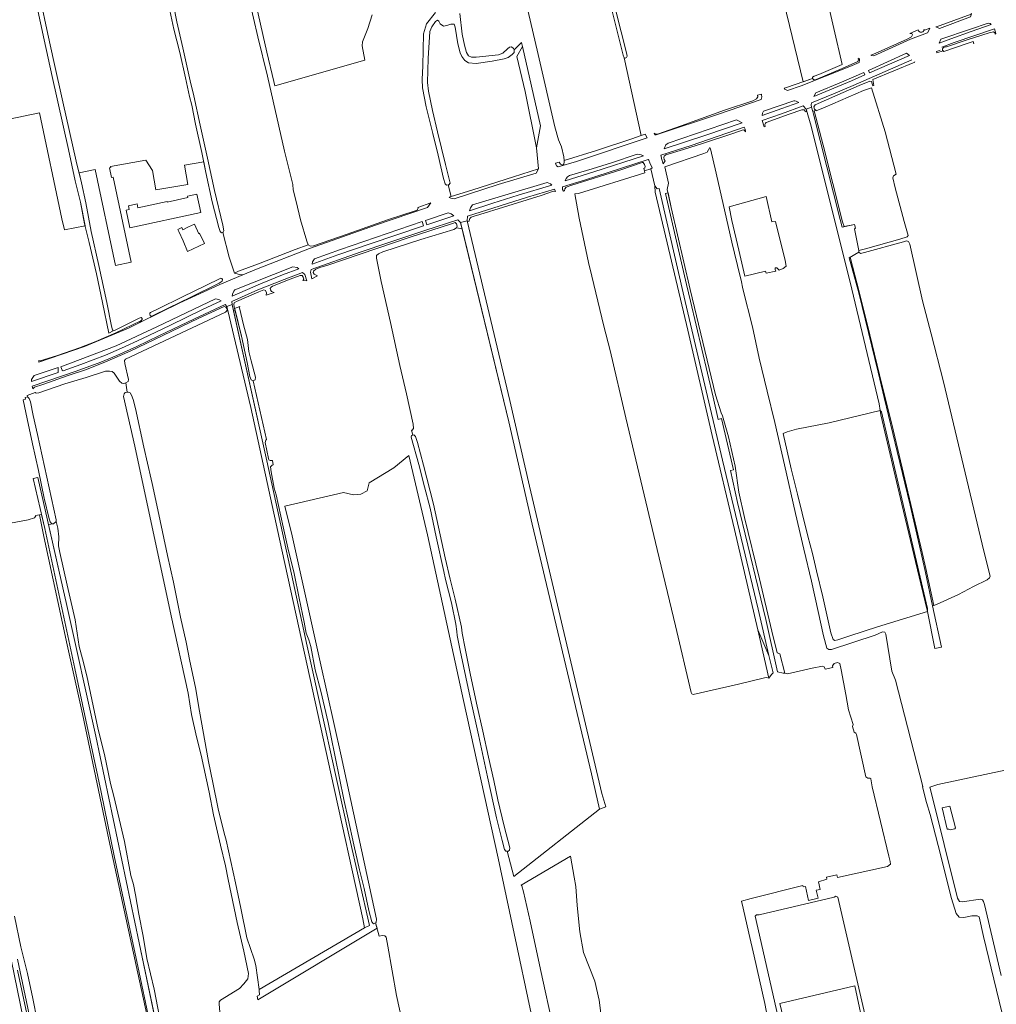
# Model space of a CAD drawing. Header units: metres. Extents: x 209813 to 223847, y 571801 to 587119.
# Tile 218 of 256: x 219084 to 219602, y 575962 to 576484. Entities that reach past the tile are written whole.
import ezdxf

# ---------------------------------------------------------------- set-up
doc = ezdxf.new("R2010")
doc.units = ezdxf.units.M
for name, color, linetype, lineweight in [('B-RO-GK-BESCHOEIING-G', 8, 'GK-BESCHOEIING', 0), ('B-RO-GR-BOUWLAND-GV', 8, 'Continuous', 0), ('B-RO-GR-GRAS-GV', 8, 'Continuous', 0), ('B-RO-GR-GROENVOORZIENING-GV', 8, 'Continuous', 0), ('B-RO-OG-TERREIN_CULTUURSCHEIDING-GV', 8, 'Continuous', 0), ('B-RO-OG-WATER_GREPPEL-GV', 8, 'Continuous', 0), ('B-RO-OG-WEG-GV', 8, 'Continuous', 0), ('B-RO-VH-ONVERHARD-GV', 8, 'Continuous', 0), ('B-RO-VH-VERHARDING_PUIN-GV', 8, 'Continuous', 0)]:
    doc.layers.add(name, color=color, linetype=linetype, lineweight=lineweight)
doc.linetypes.add('GK-BESCHOEIING', pattern='A,30,-5,[1,NLCS.shx,S=1,R=0,X=0,Y=0],-5', length=40)

msp = doc.modelspace()

# ---------------------------------------------------------------- linework, layer by layer
at = {"layer": 'B-RO-GK-BESCHOEIING-G', "flags": 128}
msp.add_lwpolyline([(219590.521, 576471.423), (219590.186, 576472.491), (219587.565, 576471.686), (219574.513, 576467.342), (219574.243, 576467.636)], dxfattribs=at)
at = {"layer": 'B-RO-GR-BOUWLAND-GV', "flags": 128}
for points in [[(219609.485, 575940.598), (219595.621, 575997.642), (219593.376, 576008.025), (219592.34, 576008.543), (219589.483, 576008.543), (219585.143, 576007.591), (219582.709, 576007.908), (219581.122, 576009.813), (219578.593, 576017.778), (219571.573, 576045.954), (219567.324, 576062.395), (219565.478, 576068.771), (219563.362, 576077.101), (219563.506, 576077.279), (219549.012, 576133.653), (219547.043, 576138.401), (219543.868, 576157.98), (219543.339, 576159.144), (219542.069, 576159.25), (219538.259, 576157.557), (219514.944, 576149.846), (219513.555, 576149.912), (219512.563, 576150.574), (219510.84, 576157.158), (219507.932, 576170.045), (219504.452, 576186.221), (219500.32, 576203.113), (219495.984, 576222.143), (219490.019, 576247.883), (219484.927, 576270.418), (219480.895, 576287.01), (219476.612, 576304.437), (219473.015, 576321.096), (219467.976, 576341.31), (219467.083, 576345.957), (219466.471, 576347.823), (219462.132, 576366.162), (219453.855, 576402.725), (219450.797, 576415.662), (219450.426, 576416.261), (219449.129, 576413.835), (219447.277, 576413.107), (219426.573, 576406.096), (219428.624, 576397.43), (219427.83, 576394.057), (219430.013, 576384.4), (219440.001, 576341.008), (219453.495, 576284.982), (219456.471, 576275.523), (219457.265, 576274.002), (219460.308, 576262.823), (219463.88, 576247.147), (219465.864, 576233.322), (219468.907, 576220.027), (219476.778, 576187.351), (219483.327, 576159.636), (219486.105, 576148.126), (219487.626, 576147.597), (219490.206, 576137.278), (219491.633, 576136.943), (219504.686, 576139.967), (219510.279, 576141.011), (219511.031, 576140.628), (219511.591, 576139.509), (219515.646, 576140.355), (219515.471, 576141.235), (219516.334, 576142.504), (219518.257, 576143.058), (219519.421, 576142.423), (219520.162, 576139.142), (219522.596, 576126.019), (219524.077, 576117.869), (219526.43, 576110.065), (219526.189, 576109.1), (219527.112, 576106.037), (219527.853, 576105.455), (219528.329, 576104.714), (219533.303, 576082.33), (219534.203, 576081.59), (219535.314, 576081.643), (219535.896, 576081.219), (219536.584, 576077.039), (219545.403, 576040.188), (219546.144, 576037.436), (219546.25, 576036.06), (219544.768, 576034.79), (219518.204, 576028.863), (219517.78, 576030.239), (219512.32, 576029.086), (219512.565, 576027.97), (219508.097, 576026.641), (219508.943, 576022.513), (219506.932, 576022.196), (219507.885, 576017.962), (219502.805, 576016.692), (219501.217, 576024.101), (219499.947, 576023.889), (219499.736, 576024.736), (219472.325, 576017.751), (219467.186, 576016.302), (219468.218, 576012.558), (219471.126, 575999.337), (219473.999, 575987.101), (219479.613, 575962.112), (219481.816, 575950.894)], [(219481.779, 576134.619), (219483.102, 576136.67), (219484.094, 576137.53), (219481.779, 576146.658), (219475.889, 576160.404)]]:
    msp.add_lwpolyline(points, dxfattribs=at)
for points in [[(219386.066, 576355.348), (219387.852, 576348.072), (219394.202, 576321.482), (219397.509, 576308.517), (219405.843, 576272.798), (219412.987, 576243.165), (219422.512, 576203.014), (219432.169, 576162.533), (219440.504, 576127.145), (219440.835, 576126.351), (219441.694, 576126.02), (219465.639, 576131.444), (219479.464, 576134.95), (219480.522, 576135.016), (219481.779, 576134.619), (219475.889, 576160.404), (219463.488, 576213.543), (219451.74, 576263.496), (219438.828, 576319.376), (219421.472, 576392.613), (219421.255, 576395.896), (219419.205, 576405.024), (219415.765, 576403.9), (219415.898, 576402.907), (219380.84, 576391.993), (219378.856, 576391.729), (219381.096, 576378.855)], [(219342.963, 576042.806), (219346.54, 576029.498), (219391.965, 576065.183), (219387.775, 576083.926), (219356.162, 576216.479), (219343.825, 576270.758), (219319.058, 576373.218), (219315.995, 576373.601), (219314.63, 576372.859), (219297.165, 576367.456), (219277.019, 576360.87), (219274.77, 576359.923), (219273.724, 576358.966), (219273.681, 576357.647), (219276.168, 576345.224), (219281.077, 576323.4), (219286.008, 576300.691), (219289.478, 576285.585), (219293.021, 576269.529), (219293.217, 576267.193), (219292.604, 576266.272), (219292.284, 576266.298), (219292.874, 576263.649), (219293.369, 576263.85), (219294.309, 576262.92), (219295.478, 576259.805), (219298.648, 576247.687), (219303.884, 576227.034), (219310.131, 576198.624), (219312.746, 576187.271), (219315.391, 576176.536), (219318.793, 576161.698), (219319.044, 576158.561), (219320.59, 576150.424), (219323.25, 576137.085), (219326.673, 576121.429), (219330.076, 576106.475), (219332.987, 576092.836), (219335.892, 576080.45), (219338.084, 576070.096), (219341.348, 576056.076), (219344.398, 576044.725), (219344.221, 576043.472), (219343.34, 576042.733)], [(219535.322, 575944.832), (219535.058, 575944.038), (219533.735, 575943.905), (219532.941, 575945.625), (219527.424, 575971.353), (219487.637, 575962.024), (219493.253, 575938.217), (219494.312, 575935.571), (219494.444, 575933.719), (219493.121, 575933.19), (219491.93, 575933.587), (219490.872, 575935.968), (219474.6, 576008.464), (219475.262, 576009.125), (219476.616, 576009.1), (219516.403, 576018.428), (219517.33, 576018.915), (219518.389, 576018.518)]]:
    msp.add_lwpolyline(points, close=True, dxfattribs=at)
at = {"layer": 'B-RO-GR-GRAS-GV', "flags": 128}
for points in [[(219489.738, 576493.458), (219500.039, 576451.115), (219504.916, 576453.017), (219504.944, 576453.615), (219505.825, 576454.237), (219508.225, 576455.101), (219520.687, 576460.433), (219503.003, 576536.899)], [(219119.071, 576374.745), (219116.537, 576387.32), (219113.724, 576398.579), (219110.198, 576415.21), (219101.514, 576454.06), (219097.431, 576473.461), (219091.005, 576503.22)], [(219165.885, 576491.994), (219167.686, 576483.039), (219170.95, 576469.168), (219174.767, 576451.645), (219176.663, 576443.659), (219180.052, 576428.203), (219184.003, 576410.663), (219187.751, 576393.506), (219192.108, 576375.084), (219192.641, 576372.182), (219192.362, 576371.313), (219192.082, 576371.25), (219195.545, 576358.163), (219198.38, 576349.587), (219200.395, 576350.613), (219211.012, 576354.578), (219230.571, 576362.189), (219237.459, 576364.666), (219236.624, 576366.645), (219233.274, 576377.861), (219231.051, 576387.714), (219229.466, 576393.799), (219229.25, 576396.702), (219224.914, 576414.307), (219215.802, 576454.104), (219210.764, 576475.109), (219206.132, 576495.066)], [(219352.598, 576494.757), (219359.449, 576465.731), (219368.287, 576427.285), (219370.261, 576420.385), (219371.7, 576416.703), (219372.964, 576411.318), (219373.154, 576409.404), (219390.276, 576414.799), (219409.058, 576420.957), (219413.979, 576422.62), (219404.98, 576463.92), (219404.438, 576465.37), (219397.782, 576492.243)], [(219209.926, 576491.114), (219215.531, 576466.943), (219219.188, 576451.384), (219219.76, 576449.066), (219267.538, 576462.729), (219265.968, 576470.199), (219266.228, 576472.449), (219268.984, 576479.538), (219271.352, 576486.722)], [(219521.673, 576374.329), (219527.189, 576375.53), (219527.718, 576373.52), (219527.189, 576373.096), (219529.517, 576361.666), (219533.01, 576362.619), (219551.319, 576367.593), (219555.184, 576368.906), (219555.684, 576369.558), (219553.542, 576377.118), (219548.779, 576395.004), (219547.624, 576400.24), (219547.957, 576401.225), (219549.275, 576402.096), (219543.396, 576424.554), (219536.257, 576448.042), (219531.925, 576446.582), (219511.674, 576437.659), (219506.943, 576435.831), (219506.613, 576436.107), (219505.8, 576435.761)], [(219060.905, 576432.612), (219061.81, 576428.104), (219078.765, 576431.316), (219094.875, 576434.702), (219106.692, 576378.477), (219108.187, 576372.647), (219119.071, 576374.745)], [(219541.689, 576290.542), (219546.967, 576269.468), (219557.088, 576226.923), (219563.041, 576201.443), (219565.065, 576192.871), (219569.23, 576173.272), (219570.628, 576173.726), (219582.326, 576179.02), (219590.385, 576183.339), (219597.527, 576186.806), (219598.861, 576187.927), (219599.127, 576188.863), (219595.769, 576202.069), (219582.389, 576258.582), (219574.372, 576291.919), (219567.863, 576317.399), (219563.339, 576335.02), (219556.611, 576364.947), (219555.87, 576366.429), (219554.812, 576366.746), (219553.118, 576366.217), (219532.481, 576360.608), (219530.364, 576360.079), (219529.517, 576360.714), (219524.936, 576358.139)], [(219541.689, 576290.542), (219535.339, 576316.895), (219529.703, 576339.755), (219524.936, 576358.139), (219524.425, 576357.852), (219529.474, 576339.248), (219539.74, 576297.126), (219542.88, 576283.636), (219549.785, 576254.942), (219556.731, 576226.486), (219561.731, 576204.857), (219564.787, 576190.847), (219568.631, 576173.077), (219569.23, 576173.272)], [(219140.587, 576291.367), (219139.561, 576291.158), (219138.469, 576291.324), (219137.246, 576292.25), (219134.402, 576296.549), (219133.442, 576297.376), (219131.987, 576297.674), (219129.837, 576297.608), (219119.684, 576294.267), (219108.373, 576290.828), (219094.52, 576286.111), (219093.091, 576286.031), (219092.637, 576286.318), (219088.315, 576284.659), (219088.501, 576284.041), (219089.375, 576283.138), (219090.103, 576281.352), (219091.558, 576274.076), (219093.873, 576264.022), (219103.795, 576218.778), (219103.663, 576217.786), (219104.589, 576214.214), (219105.184, 576209.782), (219104.92, 576204.888), (219105.581, 576201.316), (219109.601, 576184.034), (219113.702, 576165.646), (219115.951, 576151.49), (219117.671, 576144.876), (219119.92, 576135.88), (219126.005, 576107.437), (219129.313, 576094.208), (219132.62, 576078.862), (219134.34, 576071.983), (219137.779, 576057.034), (219139.896, 576048.038), (219143.335, 576030.046), (219144.791, 576025.152), (219145.849, 576019.728), (219147.569, 576009.409), (219149.95, 575997.767), (219151.802, 575985.861), (219155.639, 575969.721), (219158.549, 575954.905)], [(219191.765, 575943.538), (219190.22, 575961.639), (219190.248, 575962.893), (219190.909, 575963.819), (219200.964, 575970.036), (219203.213, 575972.418), (219205.329, 575975.196), (219205.726, 575977.974), (219203.345, 575989.88), (219199.773, 576004.961), (219194.945, 576027.758), (219193.469, 576035.145), (219190.923, 576046.114), (219189.267, 576052.916), (219187.147, 576062.202), (219184.845, 576074.174), (219180.582, 576093.815), (219178.21, 576103.483), (219175.558, 576115.437), (219173.712, 576126.802), (219164.716, 576167.813), (219145.401, 576257.904), (219139.448, 576284.23), (219139.809, 576285.56), (219140.372, 576286.348), (219141.298, 576286.427)], [(219540.805, 576276.736), (219513.712, 576270.281), (219496.355, 576266.788), (219491.487, 576265.412), (219489.37, 576264.46), (219493.646, 576245.817), (219497.005, 576232.414), (219499.391, 576222.315), (219502.414, 576210.063), (219504.966, 576200.766), (219507.049, 576191.635), (219510.375, 576177.93), (219514.728, 576158.7), (219515.828, 576155.24), (219516.781, 576154.71), (219518.323, 576155.032), (219524.799, 576157.229), (219539.323, 576161.907), (219565.903, 576170.059)], [(219364.195, 575916.692), (219338.16, 576039.247), (219319.745, 576122.909), (219300.695, 576210.697), (219290.853, 576252.925), (219282.756, 576246.258), (219269.739, 576238.32), (219269.263, 576236.256), (219268.628, 576234.193), (219265.294, 576232.288), (219261.484, 576231.97), (219256.086, 576233.24), (219224.971, 576225.938), (219228.94, 576210.234), (219243.757, 576143.295), (219254.869, 576093.553), (219273.661, 576006.801), (219273.47, 576005.098), (219273.127, 576004.917), (219275.113, 575997.695), (219276.679, 575998.188), (219277.999, 575997.928), (219278.788, 575997.178), (219279.74, 575992.416), (219284.185, 575966.222), (219290.853, 575936.377)], [(219154.839, 575942.361), (219147.034, 575978.08), (219131.688, 576048.988), (219117.665, 576115.796), (219109.463, 576152.441), (219097.16, 576209.855), (219094.9, 576221.295), (219092.793, 576220.941), (219092.853, 576220.775), (219092.191, 576219.736), (219088.774, 576218.75), (219076.685, 576216.481)], [(219090.99, 575930.88), (219076.751, 576000), (219067.644, 576042.665), (219056.756, 576095.299), (219038.498, 576180.171), (219017.575, 576177.478), (219004.346, 576177.61), (218962.573, 576170.432), (218964.086, 576164.235), (218968.653, 576144.769), (218973.397, 576120.83), (218978.175, 576097.109), (218983.932, 576068.183), (218987.429, 576049.548), (218992.424, 576025.41), (218998.692, 575991.945), (219003.011, 575971.227), (219005.966, 575956.246)], [(219607.053, 576085.899), (219571.335, 576078.2), (219567.104, 576076.839), (219567.66, 576074.934), (219581.868, 576017.863), (219582.979, 576016.196), (219584.328, 576016.038), (219594.012, 576017.387), (219595.044, 576017.069), (219595.679, 576016.117), (219596.235, 576014.529), (219605.055, 575976.807)], [(219081.572, 576008.46), (219085.031, 575992.046), (219088.434, 575977.936), (219091.285, 575964.624), (219093.664, 575952.998)]]:
    msp.add_lwpolyline(points, dxfattribs=at)
for points in [[(219350.546, 576471.969), (219346.586, 576468.092), (219346.701, 576467.849), (219346.606, 576466.78), (219345.627, 576465.723), (219343.432, 576464.142), (219341.417, 576463.297), (219334.913, 576462.126), (219326.473, 576460.945), (219322.515, 576461.224), (219320.505, 576462.532), (219318.891, 576464.543), (219317.946, 576466.525), (219316.784, 576471.41), (219315.351, 576480.232), (219314.809, 576481.732), (219313.139, 576481.79), (219310.99, 576481.01), (219309.255, 576480.75), (219307.48, 576481.876), (219306.787, 576483.391), (219306.05, 576483.921), (219304.969, 576483.214), (219303.081, 576480.416), (219301.993, 576477.84), (219301.002, 576463.529), (219300.654, 576450.757), (219301.229, 576446.269), (219303.321, 576436.031), (219306.02, 576424.661), (219310.22, 576407.323), (219312.678, 576397.404), (219312.065, 576396.483), (219311.699, 576396.445), (219313.286, 576390.246), (219324.702, 576393.768), (219346.348, 576400.811), (219359.549, 576405.057), (219358.558, 576416.201), (219352.52, 576445.967), (219348.107, 576464.62), (219351.018, 576469.911)], [(219521.673, 576374.329), (219520.88, 576376.869), (219510.64, 576417.589), (219505.8, 576435.761), (219505.079, 576435.453), (219505.46, 576434.054), (219519.65, 576378.042), (219520.584, 576374.067)], [(219475.889, 576160.404), (219481.779, 576146.658), (219476.078, 576171.233), (219457.239, 576250.309), (219446.457, 576296.148), (219437.461, 576334.512), (219423.504, 576394.573), (219422.446, 576394.374), (219421.255, 576395.896), (219421.472, 576392.613), (219438.828, 576319.376), (219451.74, 576263.496), (219463.488, 576213.543)], [(219489.28, 576137.344), (219490.206, 576137.278), (219487.626, 576147.597), (219486.105, 576148.126), (219483.327, 576159.636), (219476.778, 576187.351), (219468.907, 576220.027), (219465.864, 576233.322), (219463.88, 576247.147), (219460.308, 576262.823), (219457.265, 576274.002), (219456.471, 576275.523), (219453.495, 576284.982), (219440.001, 576341.008), (219430.013, 576384.4), (219428.293, 576392.337), (219426.97, 576391.874), (219433.783, 576361.976), (219438.122, 576343.673), (219440.19, 576334.728), (219452.238, 576283.792), (219454.95, 576272.018), (219456.604, 576272.481), (219462.954, 576245.229), (219461.366, 576244.832), (219465.203, 576227.964), (219476.099, 576182.676), (219480.086, 576165.853), (219486.436, 576138.072)], [(219480.436, 576390.296), (219460.686, 576384.876), (219462.12, 576377.63), (219465.778, 576361.758), (219469.001, 576348.018), (219480.079, 576350.648), (219480.33, 576349.593), (219485.397, 576350.648), (219485.132, 576351.617), (219485.093, 576352.252), (219485.37, 576352.53), (219485.926, 576352.45), (219487.236, 576351.299), (219489.339, 576352.093), (219490.966, 576353.284), (219490.49, 576356.379), (219485.265, 576377), (219483.412, 576376.868)], [(219184.457, 576090.38), (219186.887, 576079.343), (219189.717, 576065.304), (219192.775, 576052.401), (219193.979, 576048.785), (219198.91, 576026.027), (219201.736, 576012.688), (219204.91, 575996.831), (219208.677, 575985.501), (219209.63, 575982.151), (219211.34, 575969.433), (219267.258, 576002.21), (219266.436, 576006.91), (219249.662, 576083.427), (219238.19, 576135.043), (219222.163, 576208.437), (219207, 576278.38), (219194.78, 576329.877), (219194.323, 576329.708), (219193.609, 576328.986), (219140.444, 576303.909), (219140.047, 576303.306), (219140.155, 576301.721), (219142.088, 576293.151), (219141.893, 576292.165), (219140.587, 576291.367), (219141.298, 576286.427), (219141.824, 576286.473), (219142.911, 576286.061), (219143.735, 576284.88), (219144.549, 576282.631), (219145.777, 576277.797), (219150.128, 576257.288), (219154.142, 576240.383), (219154.589, 576238.032), (219158.25, 576221.626), (219162.825, 576199.833), (219165.907, 576185.594), (219169.696, 576167.051), (219172.739, 576153.864), (219174.68, 576143.708), (219177.71, 576129.752), (219179.665, 576117.145)], [(219565.903, 576170.059), (219565.994, 576171.75), (219543.345, 576268.481), (219541.546, 576276.101), (219540.805, 576276.736), (219541.123, 576274.514), (219552.235, 576227.1), (219562.395, 576184.767)], [(219580.796, 576055.249), (219580.399, 576054.654), (219577.939, 576054.217), (219577.236, 576054.6), (219576.311, 576054.574), (219573.732, 576065.925), (219577.701, 576066.719)], [(219379.351, 575902.033), (219404.241, 575907.4), (219402.34, 575914.032), (219397.287, 575928.51), (219393.612, 575944.514), (219392.461, 575953.489), (219392.559, 575956.961), (219391.738, 575963.867), (219389.396, 575973.936), (219383.522, 575989.078), (219381.443, 576000.1), (219380.083, 576013.964), (219379.353, 576024.168), (219378.561, 576029.149), (219376.576, 576040.172), (219350.374, 576024.887), (219350.697, 576024.555), (219351.632, 576021.355), (219355.189, 576005.65), (219360.67, 575980.007), (219367.6, 575948.664), (219374.033, 575922.742), (219378.574, 575904.021)]]:
    msp.add_lwpolyline(points, close=True, dxfattribs=at)
at = {"layer": 'B-RO-GR-GROENVOORZIENING-GV', "flags": 128}
for points in [[(219171.814, 576406.994), (219173.523, 576396.664), (219156.607, 576393.865), (219154.898, 576404.195), (219151.345, 576409.586), (219132.542, 576406.317), (219132.683, 576405.649), (219131.974, 576405.499), (219133.06, 576400.359), (219133.958, 576400.549), (219143.479, 576355.495), (219135.226, 576353.751), (219124.478, 576404.613), (219115.871, 576402.886), (219117.235, 576397.532), (219119.413, 576386.877), (219122.216, 576371.668), (219126.42, 576353.679), (219130.516, 576334.037), (219133.071, 576321.531), (219133.649, 576319.497), (219134.002, 576319.065), (219135.033, 576319.386), (219147.753, 576325.774), (219148.887, 576326.11), (219149.255, 576325.577), (219149.257, 576324.959), (219148.085, 576323.424), (219169.304, 576333.822), (219190.491, 576343.635), (219202.665, 576348.73), (219201.014, 576348.926), (219198.947, 576349.391), (219198.38, 576349.587), (219195.545, 576358.163), (219192.082, 576371.25), (219191.445, 576371.108), (219190.707, 576371.738), (219190.062, 576373.804), (219186.532, 576387.54), (219183.11, 576402.98), (219181.984, 576408.697)], [(219180.379, 576381.861), (219142.841, 576373.662), (219140.779, 576383.103), (219142.508, 576383.48), (219142.083, 576385.428), (219146.624, 576386.419), (219147.08, 576384.329), (219162.596, 576387.718), (219162.674, 576387.362), (219173.531, 576389.734), (219173.378, 576390.432), (219178.273, 576391.501)], [(219182.364, 576365.296), (219173.432, 576361.17), (219171, 576366.712), (219168.858, 576371.693), (219168.311, 576372.875), (219170.302, 576373.797), (219170.849, 576372.616), (219173.898, 576374.138), (219177.029, 576375.581), (219179.339, 576370.567), (219179.831, 576370.793)], [(219154.307, 576326.866), (219153.992, 576326.752), (219153.572, 576327.2), (219153.335, 576327.817), (219153.316, 576328.334), (219153.664, 576328.787), (219157.76, 576330.762), (219170.73, 576337.009), (219182.817, 576342.933), (219191.092, 576346.918), (219191.643, 576346.887), (219191.913, 576346.254), (219191.717, 576345.469), (219190.204, 576344.359), (219175.221, 576336.916), (219163.117, 576331.025), (219154.742, 576327.023)], [(219198.592, 576329.931), (219197.772, 576329.58), (219215.444, 576250), (219236.836, 576151.65), (219258.955, 576051.558), (219269.89, 576003.372), (219267.258, 576002.21), (219211.34, 575969.433), (219211.421, 575968.891), (219211.583, 575966.638), (219210.395, 575965.888), (219210.725, 575963.942), (219273.917, 576002.045), (219273.127, 576004.917), (219272.089, 576004.372), (219271.098, 576005.419), (219269.58, 576011.403), (219267.013, 576023.057), (219264.623, 576032.926), (219261.613, 576046.18), (219258.668, 576059.951), (219256.392, 576070.355), (219249.415, 576104.202), (219248.025, 576111.105), (219244.045, 576127.859), (219241.163, 576139.195), (219238.76, 576151.434), (219237.79, 576154.95), (219236.351, 576158.648), (219235.284, 576164.435), (219232.678, 576177.157), (219229.937, 576190.262), (219226.658, 576203.948), (219224.077, 576215.018), (219220.381, 576231.924), (219219.409, 576235.557), (219217.744, 576244.162), (219217.462, 576246.864), (219218.275, 576247.77), (219218.751, 576247.893), (219218.395, 576250.196), (219217.294, 576250.202), (219216.507, 576250.648), (219216.32, 576251.215), (219214.504, 576259.785), (219214.915, 576260.989), (219215.36, 576261.301), (219208.196, 576292.491), (219207.109, 576292.936), (219206.515, 576294.702), (219205.022, 576302.206), (219202.024, 576316.278)]]:
    msp.add_lwpolyline(points, close=True, dxfattribs=at)
at = {"layer": 'B-RO-OG-TERREIN_CULTUURSCHEIDING-GV', "flags": 128}
msp.add_lwpolyline([(219358.558, 576416.201), (219360.675, 576427.843), (219351.018, 576469.911), (219348.107, 576464.62), (219352.52, 576445.967)], close=True, dxfattribs=at)
for points in [[(219153.25, 575952.53), (219147.09, 575981.93), (219134.721, 576039.529), (219127.579, 576074.241), (219113.559, 576139.835), (219097.627, 576214.055), (219095.936, 576221.469), (219094.9, 576221.295), (219097.16, 576209.855), (219109.463, 576152.441), (219117.665, 576115.796), (219131.688, 576048.988), (219147.034, 575978.08), (219154.839, 575942.361)], [(219158.549, 575954.905), (219155.639, 575969.721), (219151.802, 575985.861), (219149.95, 575997.767), (219147.569, 576009.409), (219145.849, 576019.728), (219144.791, 576025.152), (219143.335, 576030.046), (219139.896, 576048.038), (219137.779, 576057.034), (219134.34, 576071.983), (219132.62, 576078.862), (219129.313, 576094.208), (219126.005, 576107.437), (219119.92, 576135.88), (219117.671, 576144.876), (219115.951, 576151.49), (219113.702, 576165.646), (219109.601, 576184.034), (219105.581, 576201.316), (219104.92, 576204.888), (219105.184, 576209.782), (219104.589, 576214.214), (219103.663, 576217.786), (219102.315, 576216.572), (219099.633, 576216.207), (219109.308, 576173.176), (219124.78, 576103.867), (219147.81, 575994.23), (219156.621, 575952.007)], [(219090.201, 575951.984), (219087.269, 575966.323), (219083.242, 575985.547)], [(219083.21, 575979.65), (219086.03, 575966.45), (219088.59, 575954.97)]]:
    msp.add_lwpolyline(points, dxfattribs=at)
at = {"layer": 'B-RO-OG-WATER_GREPPEL-GV', "flags": 128}
for points in [[(219159.252, 576511.572), (219166.188, 576479.142), (219169.244, 576466.655), (219172.237, 576453.367), (219174.36, 576443.463), (219175.705, 576438.746), (219177.612, 576428.774), (219180.998, 576413.702), (219183.11, 576402.98), (219186.532, 576387.54), (219190.062, 576373.804), (219190.707, 576371.738), (219191.445, 576371.108), (219192.362, 576371.313), (219192.641, 576372.182), (219192.108, 576375.084), (219187.751, 576393.506), (219184.003, 576410.663), (219180.052, 576428.203), (219176.663, 576443.659), (219174.767, 576451.645), (219170.95, 576469.168), (219167.686, 576483.039), (219165.885, 576491.994)], [(219091.005, 576503.22), (219097.431, 576473.461), (219101.514, 576454.06), (219110.198, 576415.21), (219113.724, 576398.579), (219116.537, 576387.32), (219118.816, 576375.826), (219121.142, 576365.985), (219125.152, 576349.288), (219128.341, 576334.124), (219131.716, 576317.81), (219134.002, 576319.065), (219133.649, 576319.497), (219133.071, 576321.531), (219130.516, 576334.037), (219126.42, 576353.679), (219122.216, 576371.668), (219119.413, 576386.877), (219117.235, 576397.532), (219114.284, 576409.118), (219107.187, 576440.479), (219102.547, 576461.988), (219099.33, 576476.476), (219095.303, 576495.768)], [(219397.782, 576492.243), (219404.438, 576465.37), (219404.98, 576463.92), (219405.566, 576463.69), (219406.298, 576464.128), (219406.595, 576464.781), (219406.235, 576466.498), (219400.521, 576488.903)], [(219304.893, 576487.921), (219300.185, 576481.953), (219298.511, 576476.619), (219298.252, 576459.608), (219297.891, 576452.361), (219297.982, 576447.904), (219300.022, 576437.883), (219303.437, 576423.762), (219306.387, 576412.277), (219309.142, 576399.889), (219310.109, 576397.073), (219310.847, 576396.359), (219312.065, 576396.483), (219312.678, 576397.404), (219310.22, 576407.323), (219306.02, 576424.661), (219303.321, 576436.031), (219301.229, 576446.269), (219300.654, 576450.757), (219301.002, 576463.529), (219301.993, 576477.84), (219303.081, 576480.416), (219304.969, 576483.214), (219306.05, 576483.921), (219306.787, 576483.391), (219307.48, 576481.876), (219309.255, 576480.75), (219310.99, 576481.01), (219313.139, 576481.79), (219314.809, 576481.732), (219315.351, 576480.232), (219316.784, 576471.41), (219317.946, 576466.525), (219318.891, 576464.543), (219320.505, 576462.532), (219322.515, 576461.224), (219326.473, 576460.945), (219334.913, 576462.126), (219341.417, 576463.297), (219343.432, 576464.142), (219345.627, 576465.723), (219346.606, 576466.78), (219346.701, 576467.849), (219346.586, 576468.092), (219346.262, 576468.781), (219345.305, 576469.678), (219344.204, 576469.588), (219343.14, 576468.748), (219340.582, 576466.414), (219338.417, 576465.584), (219326.571, 576464.351), (219324.034, 576464.304), (219322.495, 576464.947), (219321.367, 576466.694), (219320.244, 576470.61), (219319.127, 576476.514), (219317.816, 576487.357)]]:
    msp.add_lwpolyline(points, dxfattribs=at)
for points in [[(219201.222, 576332.015), (219198.383, 576330.937), (219199.144, 576327.28), (219202.024, 576316.278), (219205.022, 576302.206), (219206.515, 576294.702), (219207.109, 576292.936), (219208.196, 576292.491), (219209.295, 576292.947), (219209.371, 576294.4), (219207.237, 576303.119), (219205.892, 576307.986), (219205.189, 576314.442), (219203.061, 576322.243), (219200.908, 576331.246)], [(219103.663, 576217.786), (219103.795, 576218.778), (219093.873, 576264.022), (219091.558, 576274.076), (219090.103, 576281.352), (219089.375, 576283.138), (219088.501, 576284.041), (219087.221, 576283.622), (219087.387, 576282.846), (219086.167, 576282.427), (219088.26, 576272.349), (219091.227, 576259.004), (219094.314, 576244.958), (219097.335, 576230.212), (219099.93, 576219.319), (219100.501, 576217.702), (219101.287, 576216.752), (219102.315, 576216.572)], [(219342.963, 576042.806), (219343.34, 576042.733), (219344.221, 576043.472), (219344.398, 576044.725), (219341.348, 576056.076), (219338.084, 576070.096), (219335.892, 576080.45), (219332.987, 576092.836), (219330.076, 576106.475), (219326.673, 576121.429), (219323.25, 576137.085), (219320.59, 576150.424), (219319.044, 576158.561), (219318.793, 576161.698), (219315.391, 576176.536), (219312.746, 576187.271), (219310.131, 576198.624), (219303.884, 576227.034), (219298.648, 576247.687), (219295.478, 576259.805), (219294.309, 576262.92), (219293.369, 576263.85), (219292.287, 576263.41), (219292.058, 576262.541), (219296.142, 576248.158), (219299.061, 576236.255), (219302.077, 576224.838), (219305.23, 576209.631), (219309.353, 576191.259), (219310.227, 576186.974), (219313.382, 576174.639), (219315.764, 576163.284), (219316.251, 576159.515), (219316.346, 576157.362), (219317.958, 576149.408), (219322.821, 576126.917), (219327.782, 576104.643), (219332.51, 576082.335), (219337.251, 576060.644), (219340.321, 576048.458), (219341.532, 576043.808), (219342.17, 576042.96)]]:
    msp.add_lwpolyline(points, close=True, dxfattribs=at)
at = {"layer": 'B-RO-OG-WEG-GV', "flags": 128}
for points in [[(219570.418, 576480.423), (219572.28, 576479.561), (219588.72, 576485.74), (219589.247, 576487.19), (219589.138, 576487.356), (219589.15, 576487.123), (219570.763, 576480.404)], [(219572.076, 576471.744), (219578.306, 576474.048), (219589.133, 576477.947), (219599.701, 576481.556), (219599.093, 576482.119), (219598.093, 576482.375), (219588.744, 576479.193), (219572.981, 576473.762)], [(219504.916, 576453.017), (219491.077, 576448.103), (219489.862, 576447.798), (219490.283, 576447.313), (219491.254, 576446.746), (219491.729, 576446.535), (219498.966, 576448.989), (219524.767, 576459.237), (219529.597, 576461.424), (219529.946, 576462.797), (219529.702, 576463.714), (219529.144, 576463.456), (219529.366, 576462.911), (219529.054, 576461.975), (219520.694, 576458.224), (219506.904, 576452.356), (219505.602, 576452.316)], [(219556.3, 576465.121), (219554.708, 576466.339), (219534.549, 576457.275), (219535.093, 576456.008)], [(219532.696, 576454.962), (219532.164, 576456.118), (219520.373, 576450.958), (219506.744, 576445.423), (219505.664, 576443.44), (219518.364, 576448.621), (219525.552, 576451.741)], [(219420.922, 576423.864), (219421.258, 576423.098), (219422.036, 576423.046), (219455.038, 576434.094), (219477.7, 576441.778), (219478.083, 576443.197), (219477.935, 576444.34), (219477.838, 576444.689), (219475.764, 576444.156), (219475.938, 576443.175), (219475.209, 576442.086), (219473.212, 576441.007), (219458.298, 576436.168), (219435.207, 576427.78), (219422.627, 576423.406), (219421.659, 576423.35)], [(219497.711, 576440.287), (219497.038, 576440.628), (219496.338, 576440.889), (219495.604, 576441.04), (219495.041, 576441.115), (219478.961, 576435.645), (219478.42, 576434.522), (219478.203, 576433.278), (219488.616, 576437.078)], [(219479.786, 576427.495), (219479.576, 576428.473), (219479.953, 576429.325), (219480.418, 576429.594), (219492.597, 576434.05), (219499.228, 576436.356), (219500.464, 576436.246), (219501.052, 576435.615), (219501.143, 576435.302), (219501.868, 576435.544), (219501.549, 576436.595), (219499.967, 576438.44), (219488.434, 576434.173), (219478.255, 576430.575), (219479.231, 576427.284)], [(219467.538, 576429.414), (219464.623, 576430.968), (219428.426, 576418.623), (219427.194, 576417.668), (219426.219, 576415.61), (219448.266, 576422.908)], [(219469.169, 576424.664), (219469.444, 576424.772), (219469.126, 576426.012), (219468.712, 576427.063), (219440.491, 576417.413), (219424.544, 576412.263), (219424.58, 576411.744), (219424.771, 576410.413), (219425.637, 576407.742), (219426.743, 576409.289), (219426.239, 576410.037), (219426, 576411.021), (219426.279, 576411.74), (219427.178, 576412.363), (219436.41, 576415.25), (219447.042, 576418.63), (219462.605, 576423.822), (219468.221, 576425.622), (219468.756, 576425.441), (219468.847, 576425.305)], [(219413.979, 576422.62), (219409.058, 576420.957), (219390.276, 576414.799), (219373.154, 576409.404), (219373.229, 576408.649), (219373.052, 576407.446), (219372.303, 576406.991), (219371.315, 576407.52), (219370.557, 576408.582), (219368.643, 576407.972), (219368.777, 576407.517), (219369.18, 576406.635), (219369.958, 576406.019), (219379.812, 576408.91), (219417.156, 576421.412), (219416.191, 576423.396)], [(219419.205, 576405.024), (219419.866, 576405.619), (219418.614, 576408.141), (219418.088, 576409.572), (219417.838, 576410.005), (219396.612, 576403.063), (219384.452, 576399.195), (219372.273, 576395.384), (219372.342, 576394.102), (219372.825, 576393.136), (219373.428, 576393.377), (219373.506, 576394.445), (219374.203, 576395.283), (219377.185, 576396.401), (219403.315, 576404.538), (219414.496, 576408.288), (219415.164, 576408.308), (219415.854, 576407.31), (219416.177, 576406.177), (219416.064, 576405.458), (219415.432, 576405.104), (219415.765, 576403.9)], [(219415.26, 576411.912), (219413.961, 576412.439), (219411.893, 576412.769), (219398.263, 576408.24), (219387.993, 576404.989), (219376.037, 576401.377), (219374.951, 576400.718), (219374.236, 576399.921), (219373.694, 576398.619), (219388.853, 576403.406)], [(219314.904, 576389.09), (219338.141, 576396.684), (219358.4, 576402.628), (219359.549, 576405.057), (219346.348, 576400.811), (219324.702, 576393.768), (219312.672, 576390.056), (219312.167, 576389.854), (219313.148, 576389.422)], [(219368.639, 576393.049), (219368.142, 576394.269), (219353.66, 576389.913), (219339.294, 576385.435), (219321.992, 576379.836), (219321.715, 576377.482), (219321.813, 576377.069), (219322.794, 576377.281), (219322.717, 576377.594), (219323.096, 576378.564), (219323.893, 576379.369), (219325.442, 576379.962), (219328.526, 576380.78), (219340.958, 576384.62), (219360.972, 576390.921), (219367.504, 576393.093)], [(219322.97, 576382.765), (219335.342, 576386.805), (219348.742, 576390.998), (219366.584, 576396.382), (219365.967, 576397.11), (219364.236, 576397.827), (219324.641, 576385.964), (219323.432, 576384.233)], [(219300.705, 576384.441), (219302.531, 576386.91), (219295.561, 576384.546), (219295.672, 576384.241), (219295.277, 576383.137), (219294.128, 576382.664), (219279.414, 576377.91), (219258.104, 576370.4), (219240.193, 576364.193), (219238.709, 576363.885), (219237.459, 576364.666), (219230.571, 576362.189), (219211.012, 576354.578), (219200.395, 576350.613), (219198.38, 576349.587), (219198.947, 576349.391), (219201.014, 576348.926), (219202.665, 576348.73), (219209.925, 576351.768), (219238.082, 576362.731), (219273.139, 576375.158)], [(219300.29, 576375.265), (219314.677, 576379.983), (219313.215, 576381.065), (219311.599, 576381.683), (219299.612, 576377.593)], [(219319.058, 576373.218), (219318.274, 576376.462), (219316.768, 576377.973), (219299.318, 576372.294), (219280.111, 576365.885), (219264.916, 576360.754), (219238.987, 576351.62), (219238.645, 576350.226), (219239.403, 576346.652), (219242.399, 576348.247), (219240.508, 576349.138), (219240.086, 576350.02), (219240.265, 576350.773), (219241.528, 576351.814), (219243.544, 576352.593), (219247.894, 576353.869), (219290.949, 576368.491), (219314.012, 576376.044), (219315.429, 576376.436), (219316.033, 576375.838), (219316.356, 576374.621), (219315.995, 576373.601)], [(219298.543, 576374.682), (219297.847, 576377.006), (219254.618, 576362.182), (219240.687, 576357.27), (219239.679, 576355.594), (219239.452, 576354.493), (219253.048, 576359.277), (219270.241, 576365.256)], [(219232.526, 576351.936), (219231.581, 576352.636), (219229.321, 576353.072), (219198.468, 576340.697), (219197.972, 576340.001), (219197.268, 576338.457), (219197.036, 576337.447), (219212.1, 576343.953), (219223.818, 576348.657)], [(219198.383, 576330.937), (219197.966, 576332.944), (219198.14, 576333.852), (219199.321, 576334.576), (219211.212, 576339.732), (219213.895, 576340.714), (219214.781, 576340.352), (219215.288, 576339.253), (219215.145, 576337.983), (219219.294, 576339.308), (219217.922, 576339.951), (219217.367, 576340.7), (219217.312, 576341.484), (219217.809, 576342.254), (219218.491, 576342.659), (219227.785, 576346.498), (219233.234, 576348.381), (219234.219, 576348.369), (219234.807, 576347.588), (219235.081, 576346.371), (219234.617, 576345.667), (219236.631, 576345.518), (219235.656, 576348.902), (219234.428, 576349.994), (219224.692, 576346.289), (219210.767, 576340.707), (219196.932, 576334.668), (219196.996, 576333.076), (219197.772, 576329.58), (219198.592, 576329.931)], [(219194.323, 576329.708), (219194.78, 576329.877), (219194.296, 576331.92), (219193.32, 576333.032), (219177.173, 576325.463), (219158.224, 576316.303), (219146.562, 576310.761), (219135.957, 576306.012), (219127.37, 576302.463), (219114.306, 576297.592), (219091.038, 576289.593), (219091.385, 576288.22), (219092.248, 576289.159), (219096.663, 576290.619), (219110.093, 576295.265), (219119.257, 576298.403), (219129.502, 576302.415), (219142.925, 576308.213), (219160.324, 576316.47), (219179.338, 576325.671), (219192.875, 576331.97), (219193.662, 576331.641), (219194.334, 576330.726)], [(219191.249, 576334.863), (219189.999, 576335.601), (219188.231, 576336.078), (219157.144, 576321.166), (219135.452, 576311.051), (219106.235, 576299.922), (219106.949, 576298.093), (219107.489, 576297.864), (219116.733, 576301.105), (219129.833, 576306.197), (219138.449, 576309.872), (219149.105, 576314.736), (219164.376, 576322.051), (219181.336, 576330.267)], [(219094.437, 576302.39), (219118.726, 576310.761), (219142.144, 576320.512), (219148.085, 576323.424), (219149.257, 576324.959), (219148.624, 576324.324), (219135.287, 576317.935), (219124.816, 576313.388), (219116.145, 576310.08), (219104.372, 576305.931), (219095.183, 576303.04), (219094.565, 576303.238)], [(219104.711, 576296.93), (219104.687, 576299.5), (219092.008, 576295.37), (219090.648, 576293.244), (219090.582, 576292.14)]]:
    msp.add_lwpolyline(points, close=True, dxfattribs=at)
for points in [[(219561.045, 576478.839), (219556.633, 576476.88), (219557.669, 576476.819), (219557.973, 576476.103), (219557.494, 576475.082), (219555.231, 576473.751), (219538.229, 576466.231), (219535.94, 576465.295), (219536.255, 576465.147), (219537.422, 576464.966), (219556.871, 576473.77), (219566.015, 576477.207), (219567.232, 576479.548), (219567.19, 576479.704), (219564.034, 576478.456)], [(219561.209, 576478.216), (219561.045, 576478.839)], [(219572.71, 576467.953), (219570.791, 576467.205), (219570.964, 576466.614), (219574.243, 576467.636), (219573.961, 576467.942), (219573.91, 576468.76), (219574.477, 576469.312), (219575.545, 576469.698), (219576.096, 576469.832), (219586.961, 576473.438), (219598.612, 576477.212), (219600.932, 576477.783), (219601.584, 576477.217), (219601.771, 576476.441), (219602.265, 576476.768), (219601.457, 576479.333), (219580.039, 576472.002), (219573.607, 576469.611)], [(219557.584, 576462.919), (219526.507, 576449.217), (219516.154, 576444.75), (219504.363, 576440.08), (219504.138, 576438.88), (219504.469, 576437.693)], [(219504.469, 576437.693), (219505.079, 576435.453), (219506.613, 576436.107), (219505.971, 576436.643), (219505.68, 576437.977), (219506.343, 576438.882), (219518.365, 576444.322), (219529.69, 576449.225), (219535.287, 576451.508), (219536.139, 576451.279), (219536.663, 576450.164), (219536.847, 576448.986), (219537.529, 576449.277), (219536.887, 576452.437), (219559.188, 576461.555), (219559.116, 576461.842)]]:
    msp.add_lwpolyline(points, dxfattribs=at)
at = {"layer": 'B-RO-OG-WEG-GV'}
msp.add_arc((219562.535, 576479.032), 1.557, 211.5882, 0.96341, dxfattribs=at)
at = {"layer": 'B-RO-VH-ONVERHARD-GV', "flags": 128}
msp.add_lwpolyline([(219159.35, 575938.93), (219147.81, 575994.23), (219124.78, 576103.867), (219109.308, 576173.176), (219094.011, 576241.211), (219091.55, 576240.705), (219097.627, 576214.055), (219113.559, 576139.835), (219127.579, 576074.241), (219134.721, 576039.529), (219147.09, 575981.93), (219153.25, 575952.53)], dxfattribs=at)
at = {"layer": 'B-RO-VH-VERHARDING_PUIN-GV', "flags": 128}
for points in [[(219505.079, 576435.453), (219504.469, 576437.693), (219501.549, 576436.595), (219504.25, 576427.694), (219505.409, 576422.556), (219524.825, 576344.823), (219540.327, 576280.367), (219540.805, 576276.736), (219541.546, 576276.101), (219543.345, 576268.481), (219565.994, 576171.75), (219565.903, 576170.059), (219569.753, 576150.523), (219573.32, 576151.226), (219568.631, 576173.077), (219564.787, 576190.847), (219561.731, 576204.857), (219556.731, 576226.486), (219549.785, 576254.942), (219542.88, 576283.636), (219539.74, 576297.126), (219529.474, 576339.248), (219524.425, 576357.852), (219529.517, 576360.714), (219529.517, 576361.666), (219527.189, 576373.096), (219527.718, 576373.52), (219527.189, 576375.53), (219520.584, 576374.067), (219519.65, 576378.042), (219505.46, 576434.054)], [(219318.274, 576376.462), (219343.825, 576270.758), (219356.162, 576216.479), (219387.775, 576083.926), (219391.965, 576065.183), (219395.33, 576066.41), (219393.136, 576073.401), (219378.135, 576137.431), (219354.798, 576236.504), (219344.404, 576282.103), (219321.715, 576377.482)], [(219194.78, 576329.877), (219207, 576278.38), (219222.163, 576208.437), (219238.19, 576135.043), (219249.662, 576083.427), (219266.436, 576006.91), (219267.258, 576002.21), (219269.89, 576003.372), (219258.955, 576051.558), (219236.836, 576151.65), (219215.444, 576250), (219196.996, 576333.076), (219194.296, 576331.92)]]:
    msp.add_lwpolyline(points, close=True, dxfattribs=at)

doc.saveas('drawing.dxf')
